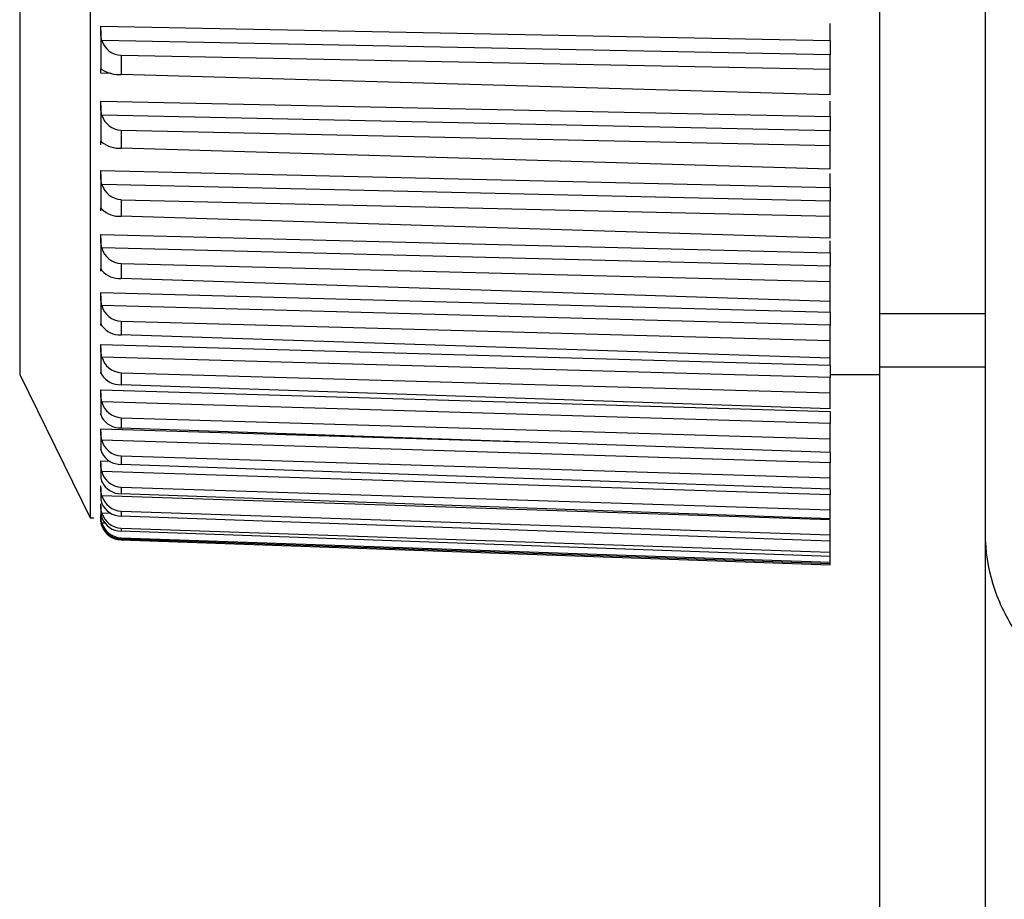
# Model space of a CAD drawing. Header units: millimetres. Extents: x -103 to 103, y 0 to 140.
# Tile 2 of 23: x -103 to -89, y 47 to 60. Entities that reach past the tile are written whole.
import ezdxf

# ---------------------------------------------------------------- set-up
doc = ezdxf.new("R2010")
doc.units = ezdxf.units.MM

msp = doc.modelspace()

# ---------------------------------------------------------------- linework, layer by layer
at = {"color": 7, "linetype": 'Continuous', "lineweight": 25}
for p, q in [((-91.2, 95.401), (-91.2, 2.887)), ((-89.7, 95.401), (-89.7, 2.887)), ((-102.401, 95.034), (-102.401, 52.768)), ((-103.4, 92.999), (-103.4, 54.802)), ((-102.25, 59.743), (-91.9, 59.542)), ((-102.25, 59.68), (-102.25, 59.119)), ((-91.9, 59.542), (-91.9, 59.784)), ((-91.9, 59.339), (-102.234, 59.539)), ((-101.96, 59.331), (-101.96, 59.057)), ((-101.96, 59.331), (-91.9, 59.135)), ((-91.9, 58.771), (-91.9, 59.339)), ((-91.9, 58.771), (-101.96, 59.057)), ((-102.25, 58.682), (-91.9, 58.461)), ((-91.9, 58.461), (-91.9, 58.681)), ((-102.25, 58.622), (-102.25, 58.099)), ((-91.9, 58.261), (-102.234, 58.482)), ((-101.96, 58.269), (-101.96, 58.013)), ((-101.96, 58.269), (-91.9, 58.052)), ((-91.9, 57.713), (-91.9, 58.261)), ((-91.9, 57.713), (-101.96, 58.013)), ((-102.25, 57.696), (-91.9, 57.455)), ((-102.25, 57.639), (-102.25, 57.157)), ((-91.9, 57.455), (-91.9, 57.651)), ((-91.9, 57.259), (-102.234, 57.499)), ((-101.96, 57.282), (-91.9, 57.046)), ((-101.96, 57.282), (-101.96, 57.046)), ((-91.9, 56.734), (-91.9, 57.259)), ((-91.9, 56.734), (-101.96, 57.046)), ((-102.25, 56.789), (-91.9, 56.529)), ((-102.25, 56.735), (-102.25, 56.296)), ((-91.9, 56.338), (-102.234, 56.597)), ((-91.9, 56.529), (-91.9, 56.7)), ((-101.96, 56.377), (-91.9, 56.123)), ((-101.96, 56.377), (-101.96, 56.162)), ((-91.9, 55.838), (-91.9, 56.338)), ((-102.25, 56.296), (-102.25, 56.3)), ((-91.9, 55.838), (-101.96, 56.162)), ((-102.25, 55.965), (-91.9, 55.688)), ((-102.25, 55.915), (-102.25, 55.521)), ((-91.9, 55.503), (-102.234, 55.779)), ((-91.9, 55.688), (-91.9, 55.832)), ((-89.7, 55.661), (-91.2, 55.661)), ((-101.96, 55.557), (-91.9, 55.286)), ((-101.96, 55.557), (-101.96, 55.364)), ((-91.9, 54.935), (-91.9, 55.503)), ((-91.9, 55.031), (-101.96, 55.364)), ((-102.25, 55.228), (-91.9, 54.935)), ((-102.25, 55.182), (-102.25, 54.835)), ((-91.9, 54.757), (-102.234, 55.049)), ((-103.4, 54.802), (-102.401, 52.768)), ((-101.96, 54.826), (-91.9, 54.54)), ((-101.96, 54.826), (-101.96, 54.656)), ((-91.9, 54.802), (-91.2, 54.802)), ((-89.7, 54.906), (-91.2, 54.906)), ((-91.9, 54.315), (-101.96, 54.656)), ((-91.9, 54.315), (-91.9, 54.757)), ((-102.25, 54.582), (-91.9, 54.275)), ((-102.25, 54.541), (-102.25, 54.243)), ((-91.9, 54.105), (-102.234, 54.412)), ((-101.96, 54.188), (-91.9, 53.888)), ((-101.96, 54.188), (-101.96, 54.042)), ((-91.9, 53.695), (-91.9, 54.105)), ((-102.25, 53.993), (-102.25, 53.746)), ((-91.9, 53.695), (-101.96, 54.042)), ((-91.9, 53.549), (-102.234, 53.869)), ((-102.25, 53.737), (-102.25, 53.742)), ((-102.25, 53.543), (-102.25, 53.347)), ((-101.96, 53.646), (-91.9, 53.333)), ((-101.96, 53.646), (-101.96, 53.525)), ((-91.9, 53.173), (-101.96, 53.525)), ((-91.9, 53.173), (-91.9, 53.549)), ((-91.9, 53.092), (-102.234, 53.423)), ((-102.25, 53.192), (-102.25, 53.049)), ((-101.96, 53.203), (-91.9, 52.879)), ((-101.96, 53.203), (-101.96, 53.107)), ((-91.9, 52.752), (-101.96, 53.107)), ((-91.9, 52.752), (-91.9, 53.092)), ((-91.9, 52.737), (-102.234, 53.078)), ((-102.25, 52.942), (-102.25, 52.852)), ((-101.96, 52.861), (-101.96, 52.791)), ((-101.96, 52.861), (-91.9, 52.527)), ((-102.401, 52.768), (-102.35, 52.766)), ((-102.25, 52.794), (-102.25, 52.749)), ((-91.9, 52.434), (-101.96, 52.791)), ((-91.9, 52.101), (-91.9, 52.737)), ((-101.96, 52.621), (-101.96, 52.577)), ((-101.96, 52.621), (-91.9, 52.279)), ((-91.9, 52.221), (-101.96, 52.577)), ((-101.96, 52.485), (-101.96, 52.467)), ((-101.96, 52.485), (-91.9, 52.137)), ((-91.9, 52.113), (-101.96, 52.467)), ((-101.96, 52.453), (-91.9, 52.101))]:
    msp.add_line(p, q, dxfattribs=at)
at = {"color": 8, "linetype": 'Continuous', "lineweight": 25}
for p, q in [((-102.101, 59.073), (-102.25, 59.077)), ((-102.25, 54.031), (-96.229, 53.844)), ((-102.25, 53.576), (-102.117, 53.572)), ((-102.105, 52.829), (-102.234, 52.834)), ((-102.191, 52.691), (-102.234, 52.692)), ((-102.23, 52.654), (-102.234, 52.654))]:
    msp.add_line(p, q, dxfattribs=at)
at = {"color": 7, "linetype": 'Continuous', "lineweight": 25}
for centre, radius, start, end in [((-101.952, 59.627), 0.296, 197.3158, 268.2772), ((-101.986, 59.523), 0.467, 237.8388, 273.0957), ((-101.949, 58.566), 0.298, 196.4699, 267.7235), ((-101.985, 58.416), 0.404, 231.8543, 273.4139), ((-101.946, 57.581), 0.299, 195.8235, 267.2625), ((-101.982, 57.411), 0.365, 226.4701, 273.4558), ((-101.944, 56.677), 0.301, 195.3643, 266.8994), ((-101.98, 56.502), 0.34, 221.673, 273.2596), ((-101.943, 55.858), 0.302, 195.0834, 266.6375), ((-101.977, 55.688), 0.324, 217.4316, 272.8726), ((-101.942, 55.128), 0.302, 194.975, 266.4789), ((-101.973, 54.969), 0.313, 213.7042, 272.3435), ((-101.942, 54.49), 0.303, 195.0366, 266.4246), ((-101.97, 54.349), 0.307, 210.4454, 271.7183), ((-101.942, 53.948), 0.303, 195.2685, 266.474), ((-101.966, 53.828), 0.302, 207.6099, 271.0378), ((-101.943, 53.505), 0.303, 195.6742, 266.6257), ((-101.962, 53.408), 0.3, 205.1548, 270.3369), ((-101.944, 53.163), 0.302, 196.2603, 266.8767), ((-101.959, 53.09), 0.299, 203.0408, 269.6447), ((-101.946, 52.922), 0.301, 197.0367, 267.2229), ((-101.955, 52.876), 0.299, 201.2328, 268.9847), ((-101.948, 52.785), 0.301, 198.0165, 267.6582), ((-101.952, 52.767), 0.3, 199.7003, 268.3759), ((-101.951, 52.753), 0.3, 199.2166, 268.1746)]:
    msp.add_arc(centre, radius, start, end, dxfattribs=at)
for points, knots in [([(-102.234, 59.539), (-102.237, 59.548), (-102.239, 59.557), (-102.241, 59.567), (-102.243, 59.576), (-102.245, 59.586), (-102.246, 59.596), (-102.247, 59.606), (-102.248, 59.616), (-102.249, 59.625), (-102.249, 59.635), (-102.25, 59.645), (-102.25, 59.655), (-102.25, 59.664), (-102.25, 59.674), (-102.25, 59.683), (-102.25, 59.692), (-102.25, 59.701), (-102.25, 59.71), (-102.25, 59.721), (-102.25, 59.733), (-102.25, 59.743)], [0, 0, 0, 0, 0.0000302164, 0.0000302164, 0.0000302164, 0.0000598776, 0.0000598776, 0.0000598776, 0.0000895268, 0.0000895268, 0.0000895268, 0.0001191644, 0.0001191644, 0.0001191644, 0.000148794, 0.000148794, 0.000148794, 0.00017842, 0.00017842, 0.00017842, 0.0002196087, 0.0002196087, 0.0002196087, 0.0002196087]), ([(-91.9, 59.542), (-91.9, 59.534), (-91.9, 59.525), (-91.9, 59.516), (-91.9, 59.506), (-91.9, 59.496), (-91.9, 59.486), (-91.9, 59.476), (-91.9, 59.465), (-91.9, 59.455), (-91.9, 59.444), (-91.9, 59.433), (-91.9, 59.422), (-91.9, 59.416), (-91.9, 59.411), (-91.9, 59.405), (-91.9, 59.394), (-91.9, 59.383), (-91.9, 59.372), (-91.9, 59.361), (-91.9, 59.35), (-91.9, 59.339)], [0, 0, 0, 0, 0.0000331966, 0.0000331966, 0.0000331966, 0.0000663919, 0.0000663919, 0.0000663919, 0.0000995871, 0.0000995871, 0.0000995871, 0.0001327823, 0.0001327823, 0.0001327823, 0.0001492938, 0.0001492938, 0.0001492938, 0.0001827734, 0.0001827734, 0.0001827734, 0.0002172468, 0.0002172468, 0.0002172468, 0.0002172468]), ([(-102.25, 59.077), (-102.25, 59.085), (-102.25, 59.092), (-102.25, 59.099), (-102.25, 59.105), (-102.25, 59.111), (-102.25, 59.116), (-102.25, 59.121), (-102.25, 59.125), (-102.25, 59.128), (-102.25, 59.131), (-102.249, 59.134), (-102.249, 59.135), (-102.248, 59.136), (-102.247, 59.137), (-102.246, 59.137), (-102.245, 59.137), (-102.243, 59.136), (-102.241, 59.134), (-102.239, 59.133), (-102.237, 59.131), (-102.234, 59.128)], [0, 0, 0, 0, 0.0000330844, 0.0000330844, 0.0000330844, 0.0000661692, 0.0000661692, 0.0000661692, 0.0000989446, 0.0000989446, 0.0000989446, 0.0001308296, 0.0001308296, 0.0001308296, 0.000161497, 0.000161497, 0.000161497, 0.0001901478, 0.0001901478, 0.0001901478, 0.0002195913, 0.0002195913, 0.0002195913, 0.0002195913]), ([(-102.234, 58.482), (-102.237, 58.491), (-102.239, 58.5), (-102.241, 58.51), (-102.243, 58.52), (-102.245, 58.53), (-102.246, 58.539), (-102.247, 58.549), (-102.248, 58.559), (-102.249, 58.569), (-102.249, 58.579), (-102.25, 58.588), (-102.25, 58.598), (-102.25, 58.607), (-102.25, 58.616), (-102.25, 58.625), (-102.25, 58.634), (-102.25, 58.643), (-102.25, 58.651), (-102.25, 58.662), (-102.25, 58.673), (-102.25, 58.682)], [0, 0, 0, 0, 0.0000302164, 0.0000302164, 0.0000302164, 0.0000598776, 0.0000598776, 0.0000598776, 0.0000895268, 0.0000895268, 0.0000895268, 0.0001191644, 0.0001191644, 0.0001191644, 0.000148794, 0.000148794, 0.000148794, 0.00017842, 0.00017842, 0.00017842, 0.0002196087, 0.0002196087, 0.0002196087, 0.0002196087]), ([(-91.9, 58.461), (-91.9, 58.453), (-91.9, 58.445), (-91.9, 58.436), (-91.9, 58.427), (-91.9, 58.417), (-91.9, 58.408), (-91.9, 58.398), (-91.9, 58.387), (-91.9, 58.377), (-91.9, 58.366), (-91.9, 58.355), (-91.9, 58.344), (-91.9, 58.339), (-91.9, 58.333), (-91.9, 58.328), (-91.9, 58.317), (-91.9, 58.306), (-91.9, 58.294), (-91.9, 58.283), (-91.9, 58.272), (-91.9, 58.261)], [0, 0, 0, 0, 0.0000331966, 0.0000331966, 0.0000331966, 0.0000663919, 0.0000663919, 0.0000663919, 0.0000995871, 0.0000995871, 0.0000995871, 0.0001327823, 0.0001327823, 0.0001327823, 0.0001492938, 0.0001492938, 0.0001492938, 0.0001827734, 0.0001827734, 0.0001827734, 0.0002172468, 0.0002172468, 0.0002172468, 0.0002172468]), ([(-102.25, 58.062), (-102.25, 58.069), (-102.25, 58.076), (-102.25, 58.082), (-102.25, 58.088), (-102.25, 58.093), (-102.25, 58.097), (-102.25, 58.101), (-102.25, 58.105), (-102.25, 58.107), (-102.25, 58.109), (-102.249, 58.111), (-102.249, 58.112), (-102.248, 58.112), (-102.247, 58.112), (-102.246, 58.111), (-102.245, 58.111), (-102.243, 58.109), (-102.241, 58.107), (-102.239, 58.105), (-102.237, 58.102), (-102.234, 58.098)], [0, 0, 0, 0, 0.0000330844, 0.0000330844, 0.0000330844, 0.0000661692, 0.0000661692, 0.0000661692, 0.0000989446, 0.0000989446, 0.0000989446, 0.0001308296, 0.0001308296, 0.0001308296, 0.000161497, 0.000161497, 0.000161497, 0.0001901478, 0.0001901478, 0.0001901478, 0.0002195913, 0.0002195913, 0.0002195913, 0.0002195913]), ([(-102.234, 57.499), (-102.237, 57.509), (-102.239, 57.518), (-102.241, 57.528), (-102.243, 57.538), (-102.245, 57.548), (-102.246, 57.558), (-102.247, 57.567), (-102.248, 57.577), (-102.249, 57.587), (-102.249, 57.596), (-102.25, 57.606), (-102.25, 57.615), (-102.25, 57.624), (-102.25, 57.633), (-102.25, 57.642), (-102.25, 57.651), (-102.25, 57.659), (-102.25, 57.667), (-102.25, 57.677), (-102.25, 57.687), (-102.25, 57.696)], [0, 0, 0, 0, 0.0000302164, 0.0000302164, 0.0000302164, 0.0000598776, 0.0000598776, 0.0000598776, 0.0000895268, 0.0000895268, 0.0000895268, 0.0001191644, 0.0001191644, 0.0001191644, 0.000148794, 0.000148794, 0.000148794, 0.00017842, 0.00017842, 0.00017842, 0.0002196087, 0.0002196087, 0.0002196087, 0.0002196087]), ([(-91.9, 57.455), (-91.9, 57.448), (-91.9, 57.44), (-91.9, 57.431), (-91.9, 57.423), (-91.9, 57.414), (-91.9, 57.404), (-91.9, 57.395), (-91.9, 57.385), (-91.9, 57.375), (-91.9, 57.364), (-91.9, 57.354), (-91.9, 57.343), (-91.9, 57.337), (-91.9, 57.332), (-91.9, 57.326), (-91.9, 57.315), (-91.9, 57.304), (-91.9, 57.293), (-91.9, 57.281), (-91.9, 57.27), (-91.9, 57.259)], [0, 0, 0, 0, 0.0000331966, 0.0000331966, 0.0000331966, 0.0000663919, 0.0000663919, 0.0000663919, 0.0000995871, 0.0000995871, 0.0000995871, 0.0001327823, 0.0001327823, 0.0001327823, 0.0001492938, 0.0001492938, 0.0001492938, 0.0001827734, 0.0001827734, 0.0001827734, 0.0002172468, 0.0002172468, 0.0002172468, 0.0002172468]), ([(-102.25, 57.124), (-102.25, 57.131), (-102.25, 57.137), (-102.25, 57.142), (-102.25, 57.147), (-102.25, 57.152), (-102.25, 57.155), (-102.25, 57.159), (-102.25, 57.161), (-102.25, 57.163), (-102.25, 57.165), (-102.249, 57.165), (-102.249, 57.165), (-102.248, 57.165), (-102.247, 57.165), (-102.246, 57.163), (-102.245, 57.161), (-102.243, 57.159), (-102.241, 57.157), (-102.239, 57.154), (-102.237, 57.15), (-102.234, 57.146)], [0, 0, 0, 0, 0.0000330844, 0.0000330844, 0.0000330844, 0.0000661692, 0.0000661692, 0.0000661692, 0.0000989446, 0.0000989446, 0.0000989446, 0.0001308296, 0.0001308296, 0.0001308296, 0.000161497, 0.000161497, 0.000161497, 0.0001901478, 0.0001901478, 0.0001901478, 0.0002195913, 0.0002195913, 0.0002195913, 0.0002195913]), ([(-102.234, 56.597), (-102.237, 56.607), (-102.239, 56.616), (-102.241, 56.626), (-102.243, 56.636), (-102.245, 56.646), (-102.246, 56.656), (-102.247, 56.665), (-102.248, 56.675), (-102.249, 56.684), (-102.249, 56.694), (-102.25, 56.703), (-102.25, 56.712), (-102.25, 56.721), (-102.25, 56.73), (-102.25, 56.738), (-102.25, 56.746), (-102.25, 56.754), (-102.25, 56.761), (-102.25, 56.771), (-102.25, 56.781), (-102.25, 56.789)], [0, 0, 0, 0, 0.0000302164, 0.0000302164, 0.0000302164, 0.0000598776, 0.0000598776, 0.0000598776, 0.0000895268, 0.0000895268, 0.0000895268, 0.0001191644, 0.0001191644, 0.0001191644, 0.000148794, 0.000148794, 0.000148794, 0.00017842, 0.00017842, 0.00017842, 0.0002196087, 0.0002196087, 0.0002196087, 0.0002196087]), ([(-91.9, 56.529), (-91.9, 56.522), (-91.9, 56.515), (-91.9, 56.507), (-91.9, 56.499), (-91.9, 56.491), (-91.9, 56.482), (-91.9, 56.472), (-91.9, 56.463), (-91.9, 56.453), (-91.9, 56.443), (-91.9, 56.432), (-91.9, 56.422), (-91.9, 56.416), (-91.9, 56.411), (-91.9, 56.406), (-91.9, 56.395), (-91.9, 56.384), (-91.9, 56.372), (-91.9, 56.361), (-91.9, 56.349), (-91.9, 56.338)], [0, 0, 0, 0, 0.0000331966, 0.0000331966, 0.0000331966, 0.0000663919, 0.0000663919, 0.0000663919, 0.0000995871, 0.0000995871, 0.0000995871, 0.0001327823, 0.0001327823, 0.0001327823, 0.0001492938, 0.0001492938, 0.0001492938, 0.0001827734, 0.0001827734, 0.0001827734, 0.0002172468, 0.0002172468, 0.0002172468, 0.0002172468]), ([(-102.25, 56.268), (-102.25, 56.274), (-102.25, 56.279), (-102.25, 56.284), (-102.25, 56.288), (-102.25, 56.292), (-102.25, 56.295)], [0, 0, 0, 0, 0.00003308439, 0.00003308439, 0.00003308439, 0.00006616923, 0.00006616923, 0.00006616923, 0.00006616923]), ([(-102.249, 56.3), (-102.249, 56.301), (-102.249, 56.301), (-102.246, 56.297), (-102.242, 56.288), (-102.237, 56.28), (-102.234, 56.275)], [0, 0, 0, 0, 0.166596, 0.454509, 0.72357, 1, 1, 1, 1]), ([(-102.234, 55.779), (-102.237, 55.789), (-102.239, 55.799), (-102.241, 55.808), (-102.243, 55.818), (-102.245, 55.828), (-102.246, 55.837), (-102.247, 55.847), (-102.248, 55.857), (-102.249, 55.866), (-102.249, 55.875), (-102.25, 55.884), (-102.25, 55.893), (-102.25, 55.901), (-102.25, 55.91), (-102.25, 55.917), (-102.25, 55.925), (-102.25, 55.933), (-102.25, 55.939), (-102.25, 55.949), (-102.25, 55.957), (-102.25, 55.965)], [0, 0, 0, 0, 0.0000302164, 0.0000302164, 0.0000302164, 0.0000598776, 0.0000598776, 0.0000598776, 0.0000895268, 0.0000895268, 0.0000895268, 0.0001191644, 0.0001191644, 0.0001191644, 0.000148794, 0.000148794, 0.000148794, 0.00017842, 0.00017842, 0.00017842, 0.0002196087, 0.0002196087, 0.0002196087, 0.0002196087]), ([(-91.9, 55.688), (-91.9, 55.682), (-91.9, 55.675), (-91.9, 55.668), (-91.9, 55.66), (-91.9, 55.652), (-91.9, 55.644), (-91.9, 55.635), (-91.9, 55.626), (-91.9, 55.616), (-91.9, 55.606), (-91.9, 55.596), (-91.9, 55.586), (-91.9, 55.581), (-91.9, 55.575), (-91.9, 55.57), (-91.9, 55.559), (-91.9, 55.548), (-91.9, 55.537), (-91.9, 55.526), (-91.9, 55.514), (-91.9, 55.503)], [0, 0, 0, 0, 0.0000331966, 0.0000331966, 0.0000331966, 0.0000663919, 0.0000663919, 0.0000663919, 0.0000995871, 0.0000995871, 0.0000995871, 0.0001327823, 0.0001327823, 0.0001327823, 0.0001492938, 0.0001492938, 0.0001492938, 0.0001827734, 0.0001827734, 0.0001827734, 0.0002172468, 0.0002172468, 0.0002172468, 0.0002172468]), ([(-102.25, 55.498), (-102.25, 55.516), (-102.251, 55.525), (-102.248, 55.522), (-102.245, 55.51), (-102.234, 55.491)], [0, 0, 0, 0, 0.5, 0.5, 1, 1, 1, 1]), ([(-102.234, 55.049), (-102.237, 55.059), (-102.239, 55.069), (-102.241, 55.079), (-102.243, 55.088), (-102.245, 55.098), (-102.246, 55.107), (-102.247, 55.117), (-102.248, 55.126), (-102.249, 55.135), (-102.249, 55.144), (-102.25, 55.153), (-102.25, 55.161), (-102.25, 55.169), (-102.25, 55.177), (-102.25, 55.185), (-102.25, 55.192), (-102.25, 55.199), (-102.25, 55.205), (-102.25, 55.214), (-102.25, 55.222), (-102.25, 55.228)], [0, 0, 0, 0, 0.0000302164, 0.0000302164, 0.0000302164, 0.0000598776, 0.0000598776, 0.0000598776, 0.0000895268, 0.0000895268, 0.0000895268, 0.0001191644, 0.0001191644, 0.0001191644, 0.000148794, 0.000148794, 0.000148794, 0.00017842, 0.00017842, 0.00017842, 0.0002196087, 0.0002196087, 0.0002196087, 0.0002196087]), ([(-91.9, 54.935), (-91.9, 54.93), (-91.9, 54.924), (-91.9, 54.917), (-91.9, 54.91), (-91.9, 54.903), (-91.9, 54.895), (-91.9, 54.886), (-91.9, 54.878), (-91.9, 54.868), (-91.9, 54.859), (-91.9, 54.849), (-91.9, 54.839), (-91.9, 54.834), (-91.9, 54.829), (-91.9, 54.824), (-91.9, 54.813), (-91.9, 54.802), (-91.9, 54.791), (-91.9, 54.78), (-91.9, 54.769), (-91.9, 54.757)], [0, 0, 0, 0, 0.0000331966, 0.0000331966, 0.0000331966, 0.0000663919, 0.0000663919, 0.0000663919, 0.0000995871, 0.0000995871, 0.0000995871, 0.0001327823, 0.0001327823, 0.0001327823, 0.0001492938, 0.0001492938, 0.0001492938, 0.0001827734, 0.0001827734, 0.0001827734, 0.0002172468, 0.0002172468, 0.0002172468, 0.0002172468]), ([(-102.25, 54.817), (-102.25, 54.822), (-102.25, 54.826), (-102.25, 54.829), (-102.25, 54.832), (-102.25, 54.834), (-102.25, 54.835), (-102.25, 54.836), (-102.25, 54.837), (-102.25, 54.836), (-102.25, 54.836), (-102.249, 54.834), (-102.249, 54.832), (-102.248, 54.83), (-102.247, 54.827), (-102.246, 54.823), (-102.245, 54.82), (-102.243, 54.816), (-102.241, 54.811), (-102.239, 54.807), (-102.237, 54.801), (-102.234, 54.796)], [0, 0, 0, 0, 0.0000330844, 0.0000330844, 0.0000330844, 0.0000661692, 0.0000661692, 0.0000661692, 0.0000989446, 0.0000989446, 0.0000989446, 0.0001308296, 0.0001308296, 0.0001308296, 0.000161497, 0.000161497, 0.000161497, 0.0001901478, 0.0001901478, 0.0001901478, 0.0002195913, 0.0002195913, 0.0002195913, 0.0002195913]), ([(-102.234, 54.412), (-102.237, 54.421), (-102.239, 54.431), (-102.241, 54.441), (-102.243, 54.45), (-102.245, 54.46), (-102.246, 54.469), (-102.247, 54.478), (-102.248, 54.487), (-102.249, 54.496), (-102.249, 54.504), (-102.25, 54.513), (-102.25, 54.521), (-102.25, 54.529), (-102.25, 54.536), (-102.25, 54.543), (-102.25, 54.55), (-102.25, 54.556), (-102.25, 54.562), (-102.25, 54.57), (-102.25, 54.577), (-102.25, 54.582)], [0, 0, 0, 0, 0.0000302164, 0.0000302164, 0.0000302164, 0.0000598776, 0.0000598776, 0.0000598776, 0.0000895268, 0.0000895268, 0.0000895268, 0.0001191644, 0.0001191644, 0.0001191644, 0.000148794, 0.000148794, 0.000148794, 0.00017842, 0.00017842, 0.00017842, 0.0002196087, 0.0002196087, 0.0002196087, 0.0002196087]), ([(-102.25, 54.229), (-102.25, 54.233), (-102.25, 54.237), (-102.25, 54.239), (-102.25, 54.241), (-102.25, 54.243), (-102.25, 54.243)], [0, 0, 0, 0, 0.00003308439, 0.00003308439, 0.00003308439, 0.00006616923, 0.00006616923, 0.00006616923, 0.00006616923]), ([(-102.25, 54.243), (-102.25, 54.243), (-102.25, 54.243), (-102.249, 54.236), (-102.246, 54.226), (-102.242, 54.211), (-102.237, 54.2), (-102.234, 54.194)], [0, 0, 0, 0, 0.175944, 0.393699, 0.603155, 0.798897, 1, 1, 1, 1]), ([(-91.9, 54.275), (-91.9, 54.27), (-91.9, 54.265), (-91.9, 54.259), (-91.9, 54.253), (-91.9, 54.246), (-91.9, 54.238), (-91.9, 54.231), (-91.9, 54.222), (-91.9, 54.213), (-91.9, 54.205), (-91.9, 54.195), (-91.9, 54.185), (-91.9, 54.181), (-91.9, 54.176), (-91.9, 54.171), (-91.9, 54.16), (-91.9, 54.15), (-91.9, 54.139), (-91.9, 54.128), (-91.9, 54.116), (-91.9, 54.105)], [0, 0, 0, 0, 0.0000331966, 0.0000331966, 0.0000331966, 0.0000663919, 0.0000663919, 0.0000663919, 0.0000995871, 0.0000995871, 0.0000995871, 0.0001327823, 0.0001327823, 0.0001327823, 0.0001492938, 0.0001492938, 0.0001492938, 0.0001827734, 0.0001827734, 0.0001827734, 0.0002172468, 0.0002172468, 0.0002172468, 0.0002172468]), ([(-102.234, 53.869), (-102.237, 53.878), (-102.239, 53.888), (-102.241, 53.897), (-102.243, 53.907), (-102.245, 53.916), (-102.246, 53.925), (-102.247, 53.934), (-102.248, 53.943), (-102.249, 53.951), (-102.249, 53.959), (-102.25, 53.967), (-102.25, 53.975), (-102.25, 53.982), (-102.25, 53.989), (-102.25, 53.996), (-102.25, 54.002), (-102.25, 54.008), (-102.25, 54.013), (-102.25, 54.02), (-102.25, 54.026), (-102.25, 54.031)], [0, 0, 0, 0, 0.0000302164, 0.0000302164, 0.0000302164, 0.0000598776, 0.0000598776, 0.0000598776, 0.0000895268, 0.0000895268, 0.0000895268, 0.0001191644, 0.0001191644, 0.0001191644, 0.000148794, 0.000148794, 0.000148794, 0.00017842, 0.00017842, 0.00017842, 0.0002196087, 0.0002196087, 0.0002196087, 0.0002196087]), ([(-102.25, 53.746), (-102.25, 53.745), (-102.25, 53.744), (-102.249, 53.735), (-102.246, 53.723), (-102.242, 53.707), (-102.237, 53.694), (-102.234, 53.688)], [0, 0, 0, 0, 0.1759444, 0.3936989, 0.6031555, 0.7988972, 1, 1, 1, 1]), ([(-91.9, 53.692), (-91.9, 53.687), (-91.9, 53.677), (-91.9, 53.655), (-91.9, 53.633), (-91.9, 53.609), (-91.9, 53.582), (-91.9, 53.56), (-91.9, 53.549)], [0, 0, 0, 0, 0.14268, 0.331291, 0.519902, 0.613963, 0.804178, 1, 1, 1, 1]), ([(-102.234, 53.423), (-102.237, 53.433), (-102.239, 53.442), (-102.241, 53.452), (-102.243, 53.461), (-102.245, 53.47), (-102.246, 53.478), (-102.247, 53.487), (-102.248, 53.496), (-102.249, 53.503), (-102.249, 53.511), (-102.25, 53.519), (-102.25, 53.526), (-102.25, 53.533), (-102.25, 53.539), (-102.25, 53.545), (-102.25, 53.551), (-102.25, 53.556), (-102.25, 53.561), (-102.25, 53.567), (-102.25, 53.572), (-102.25, 53.576)], [0, 0, 0, 0, 0.0000302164, 0.0000302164, 0.0000302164, 0.0000598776, 0.0000598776, 0.0000598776, 0.0000895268, 0.0000895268, 0.0000895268, 0.0001191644, 0.0001191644, 0.0001191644, 0.000148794, 0.000148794, 0.000148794, 0.00017842, 0.00017842, 0.00017842, 0.0002196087, 0.0002196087, 0.0002196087, 0.0002196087]), ([(-102.25, 53.347), (-102.25, 53.346), (-102.25, 53.343), (-102.249, 53.333), (-102.246, 53.318), (-102.242, 53.301), (-102.237, 53.287), (-102.234, 53.28)], [0, 0, 0, 0, 0.175944, 0.393699, 0.603155, 0.798897, 1, 1, 1, 1]), ([(-102.234, 53.078), (-102.237, 53.087), (-102.239, 53.097), (-102.241, 53.106), (-102.243, 53.114), (-102.245, 53.123), (-102.246, 53.131), (-102.247, 53.14), (-102.248, 53.148), (-102.249, 53.155), (-102.249, 53.163), (-102.25, 53.17), (-102.25, 53.176), (-102.25, 53.183), (-102.25, 53.189), (-102.25, 53.194), (-102.25, 53.199), (-102.25, 53.204), (-102.25, 53.208), (-102.25, 53.213), (-102.25, 53.218), (-102.25, 53.22)], [0, 0, 0, 0, 0.0000302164, 0.0000302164, 0.0000302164, 0.0000598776, 0.0000598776, 0.0000598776, 0.0000895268, 0.0000895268, 0.0000895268, 0.0001191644, 0.0001191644, 0.0001191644, 0.000148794, 0.000148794, 0.000148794, 0.00017842, 0.00017842, 0.00017842, 0.0002196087, 0.0002196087, 0.0002196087, 0.0002196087]), ([(-91.9, 53.169), (-91.9, 53.169), (-91.9, 53.165), (-91.9, 53.15), (-91.9, 53.125), (-91.9, 53.103), (-91.9, 53.092)], [0, 0, 0, 0, 0.002247, 0.197726, 0.593038, 1, 1, 1, 1]), ([(-102.25, 53.05), (-102.25, 53.048), (-102.25, 53.043), (-102.249, 53.03), (-102.246, 53.014), (-102.242, 52.995), (-102.237, 52.98), (-102.234, 52.973)], [0, 0, 0, 0, 0.197814, 0.40979, 0.613687, 0.804234, 1, 1, 1, 1]), ([(-102.234, 52.834), (-102.237, 52.843), (-102.239, 52.852), (-102.241, 52.861), (-102.243, 52.869), (-102.245, 52.878), (-102.246, 52.886), (-102.247, 52.894), (-102.248, 52.901), (-102.249, 52.908), (-102.249, 52.915), (-102.25, 52.922), (-102.25, 52.928), (-102.25, 52.934), (-102.25, 52.939), (-102.25, 52.944), (-102.25, 52.948), (-102.25, 52.952), (-102.25, 52.956), (-102.25, 52.96), (-102.25, 52.964), (-102.25, 52.965)], [0, 0, 0, 0, 0.0000302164, 0.0000302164, 0.0000302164, 0.0000598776, 0.0000598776, 0.0000598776, 0.0000895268, 0.0000895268, 0.0000895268, 0.0001191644, 0.0001191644, 0.0001191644, 0.000148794, 0.000148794, 0.000148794, 0.00017842, 0.00017842, 0.00017842, 0.0002196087, 0.0002196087, 0.0002196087, 0.0002196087]), ([(-102.25, 52.852), (-102.25, 52.849), (-102.25, 52.844), (-102.249, 52.83), (-102.246, 52.812), (-102.242, 52.791), (-102.237, 52.776), (-102.234, 52.768)], [0, 0, 0, 0, 0.175944, 0.393699, 0.603155, 0.798897, 1, 1, 1, 1]), ([(-102.234, 52.692), (-102.237, 52.701), (-102.239, 52.71), (-102.241, 52.718), (-102.243, 52.727), (-102.245, 52.735), (-102.246, 52.742), (-102.247, 52.75), (-102.248, 52.757), (-102.249, 52.763), (-102.249, 52.77), (-102.25, 52.776), (-102.25, 52.781), (-102.25, 52.787), (-102.25, 52.791), (-102.25, 52.795), (-102.25, 52.799), (-102.25, 52.803), (-102.25, 52.805), (-102.25, 52.809), (-102.25, 52.812), (-102.25, 52.812)], [0, 0, 0, 0, 0.0000302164, 0.0000302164, 0.0000302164, 0.0000598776, 0.0000598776, 0.0000598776, 0.0000895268, 0.0000895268, 0.0000895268, 0.0001191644, 0.0001191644, 0.0001191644, 0.000148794, 0.000148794, 0.000148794, 0.00017842, 0.00017842, 0.00017842, 0.0002196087, 0.0002196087, 0.0002196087, 0.0002196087]), ([(-102.25, 52.757), (-102.25, 52.754), (-102.25, 52.748), (-102.249, 52.732), (-102.246, 52.712), (-102.242, 52.69), (-102.237, 52.674), (-102.234, 52.666)], [0, 0, 0, 0, 0.175944, 0.393699, 0.603155, 0.798897, 1, 1, 1, 1]), ([(-102.234, 52.654), (-102.237, 52.663), (-102.242, 52.68), (-102.246, 52.702), (-102.249, 52.722), (-102.25, 52.738), (-102.25, 52.745), (-102.25, 52.749)], [0, 0, 0, 0, 0.207195, 0.410628, 0.614013, 0.81735, 1, 1, 1, 1]), ([(-89.7, 52.539), (-89.7, 52.298), (-89.663, 52.058), (-89.522, 51.599), (-89.417, 51.38), (-89.159, 50.981), (-89.005, 50.8), (-88.669, 50.482), (-88.487, 50.345), (-87.927, 49.999), (-87.538, 49.854), (-86.822, 49.681), (-86.492, 49.652), (-86.2, 49.652)], [0, 0, 0, 0, 0.125, 0.125, 0.25, 0.25, 0.375, 0.375, 0.5, 0.5, 0.75, 0.75, 1, 1, 1, 1])]:
    msp.add_open_spline(points, degree=3, knots=knots, dxfattribs=at)

doc.saveas('drawing.dxf')
